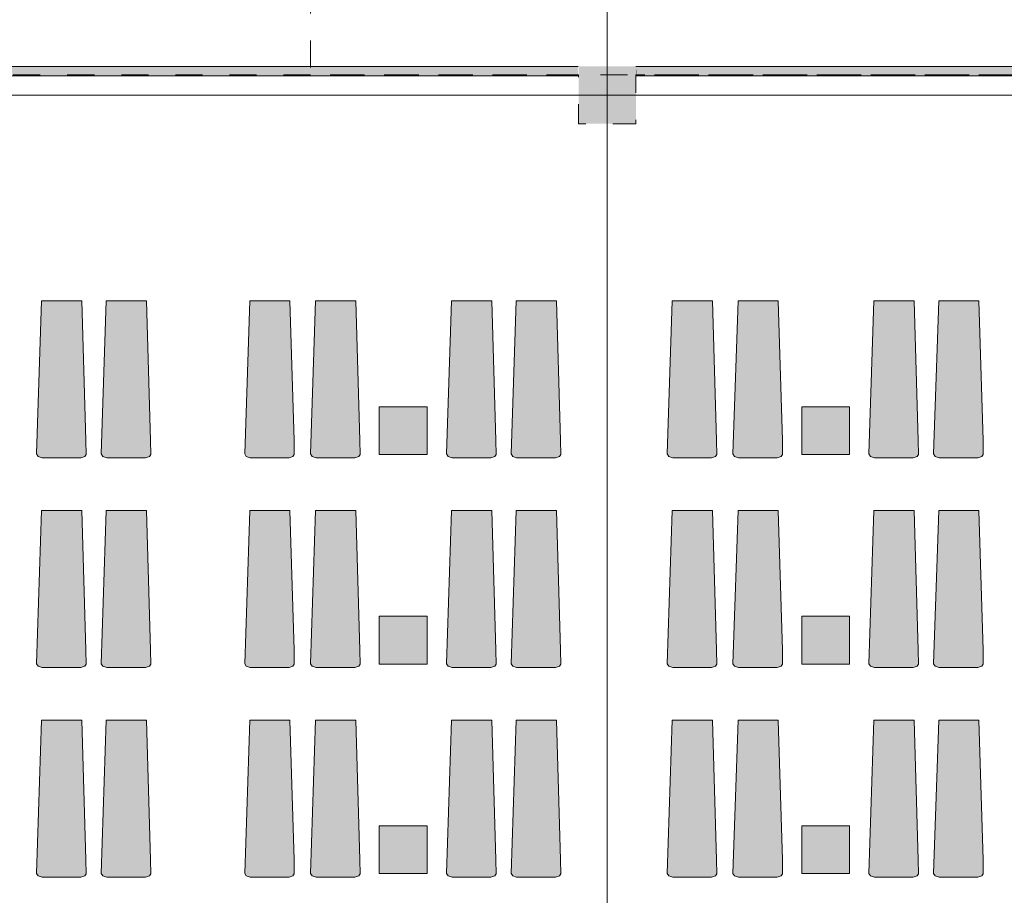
# Model space of a CAD drawing. Header units: millimetres. Extents: x -14761 to 157739, y -22400 to 107990.
# Tile 239 of 256: x 92864 to 103146, y 45642 to 54787. Entities that reach past the tile are written whole.
import ezdxf

# ---------------------------------------------------------------- set-up
doc = ezdxf.new("R2010")
doc.units = ezdxf.units.MM
doc.header["$MEASUREMENT"] = 0
doc.linetypes.add('Штриховая', pattern=[564.444447, 282.222223, -282.222223])
for name, color, linetype in [('Интерьер - лежаки 2', 7, 'Continuous'), ('Конструктив - Колонны', 7, 'Continuous'), ('Конструктив - стены бассейнов жб нов', 7, 'Continuous'), ('Элемент Модели - Зона', 7, 'Continuous'), ('Элемент Модели - Оси', 7, 'Continuous')]:
    doc.layers.add(name, color=color, linetype=linetype)

msp = doc.modelspace()

# ---------------------------------------------------------------- hatches: boundary and pattern name
at = {"layer": 'Интерьер - лежаки 2', "linetype": 'Continuous', "lineweight": 0, "true_color": 0xffffff}
for points in [[(93556, 50391), (93513, 51850), (93093, 51850), (93040, 50251), (93057, 50224), (93099, 50210), (93503, 50210), (93544, 50224), (93558, 50246)], [(94232, 50391), (94189, 51850), (93769, 51850), (93715, 50251), (93732, 50224), (93774, 50210), (94179, 50210), (94220, 50224), (94234, 50246)], [(95730, 50391), (95687, 51850), (95267, 51850), (95214, 50251), (95230, 50224), (95272, 50210), (95677, 50210), (95718, 50224), (95732, 50246)], [(96417, 50391), (96374, 51850), (95954, 51850), (95901, 50251), (95918, 50224), (95960, 50210), (96364, 50210), (96405, 50224), (96419, 50246)], [(97837, 50391), (97794, 51850), (97374, 51850), (97320, 50251), (97337, 50224), (97379, 50210), (97784, 50210), (97825, 50224), (97839, 50246)], [(98512, 50391), (98469, 51850), (98049, 51850), (97996, 50251), (98013, 50224), (98054, 50210), (98459, 50210), (98500, 50224), (98514, 50246)], [(100142, 50391), (100099, 51850), (99679, 51850), (99625, 50251), (99642, 50224), (99684, 50210), (100089, 50210), (100129, 50224), (100143, 50246)], [(100829, 50391), (100786, 51850), (100366, 51850), (100313, 50251), (100329, 50224), (100371, 50210), (100776, 50210), (100817, 50224), (100831, 50246)], [(102248, 50391), (102205, 51850), (101785, 51850), (101732, 50251), (101749, 50224), (101790, 50210), (102195, 50210), (102236, 50224), (102250, 50246)], [(102924, 50391), (102881, 51850), (102461, 51850), (102407, 50251), (102424, 50224), (102466, 50210), (102871, 50210), (102911, 50224), (102926, 50246)], [(97119, 50744), (96619, 50744), (96619, 50244), (97119, 50244)], [(101531, 50744), (101031, 50744), (101031, 50244), (101531, 50244)], [(93556, 48201), (93513, 49660), (93093, 49660), (93040, 48061), (93057, 48034), (93099, 48020), (93503, 48020), (93544, 48034), (93558, 48056)], [(94232, 48201), (94189, 49660), (93769, 49660), (93715, 48061), (93732, 48034), (93774, 48020), (94179, 48020), (94220, 48034), (94234, 48056)], [(95730, 48201), (95687, 49660), (95267, 49660), (95214, 48061), (95230, 48034), (95272, 48020), (95677, 48020), (95718, 48034), (95732, 48056)], [(96417, 48201), (96374, 49660), (95954, 49660), (95901, 48061), (95918, 48034), (95960, 48020), (96364, 48020), (96405, 48034), (96419, 48056)], [(97837, 48201), (97794, 49660), (97374, 49660), (97320, 48061), (97337, 48034), (97379, 48020), (97784, 48020), (97825, 48034), (97839, 48056)], [(98512, 48201), (98469, 49660), (98049, 49660), (97996, 48061), (98013, 48034), (98054, 48020), (98459, 48020), (98500, 48034), (98514, 48056)], [(100142, 48201), (100099, 49660), (99679, 49660), (99625, 48061), (99642, 48034), (99684, 48020), (100089, 48020), (100129, 48034), (100143, 48056)], [(100829, 48201), (100786, 49660), (100366, 49660), (100313, 48061), (100329, 48034), (100371, 48020), (100776, 48020), (100817, 48034), (100831, 48056)], [(102248, 48201), (102205, 49660), (101785, 49660), (101732, 48061), (101749, 48034), (101790, 48020), (102195, 48020), (102236, 48034), (102250, 48056)], [(102924, 48201), (102881, 49660), (102461, 49660), (102407, 48061), (102424, 48034), (102466, 48020), (102871, 48020), (102911, 48034), (102926, 48056)], [(97119, 48556), (96619, 48556), (96619, 48056), (97119, 48056)], [(101531, 48556), (101031, 48556), (101031, 48056), (101531, 48056)], [(93556, 46011), (93513, 47470), (93093, 47470), (93040, 45871), (93057, 45844), (93099, 45830), (93503, 45830), (93544, 45844), (93558, 45866)], [(94232, 46011), (94189, 47470), (93769, 47470), (93715, 45871), (93732, 45844), (93774, 45830), (94179, 45830), (94220, 45844), (94234, 45866)], [(95730, 46011), (95687, 47470), (95267, 47470), (95214, 45871), (95230, 45844), (95272, 45830), (95677, 45830), (95718, 45844), (95732, 45866)], [(96417, 46011), (96374, 47470), (95954, 47470), (95901, 45871), (95918, 45844), (95960, 45830), (96364, 45830), (96405, 45844), (96419, 45866)], [(97837, 46011), (97794, 47470), (97374, 47470), (97320, 45871), (97337, 45844), (97379, 45830), (97784, 45830), (97825, 45844), (97839, 45866)], [(98512, 46011), (98469, 47470), (98049, 47470), (97996, 45871), (98013, 45844), (98054, 45830), (98459, 45830), (98500, 45844), (98514, 45866)], [(100142, 46011), (100099, 47470), (99679, 47470), (99625, 45871), (99642, 45844), (99684, 45830), (100089, 45830), (100129, 45844), (100143, 45866)], [(100829, 46011), (100786, 47470), (100366, 47470), (100313, 45871), (100329, 45844), (100371, 45830), (100776, 45830), (100817, 45844), (100831, 45866)], [(102248, 46011), (102205, 47470), (101785, 47470), (101732, 45871), (101749, 45844), (101790, 45830), (102195, 45830), (102236, 45844), (102250, 45866)], [(102924, 46011), (102881, 47470), (102461, 47470), (102407, 45871), (102424, 45844), (102466, 45830), (102871, 45830), (102911, 45844), (102926, 45866)], [(97119, 46368), (96619, 46368), (96619, 45868), (97119, 45868)], [(101531, 46368), (101031, 46368), (101031, 45868), (101531, 45868)]]:
    msp.add_hatch(color=7, dxfattribs=at).paths.add_polyline_path(points)
at = {"layer": 'Конструктив - Колонны', "linetype": 'Continuous', "lineweight": 0, "true_color": 0x000000}
msp.add_hatch(color=18, dxfattribs=at).paths.add_polyline_path([(99300, 54300), (98700, 54300), (98700, 53700), (99300, 53700), (99300, 54200), (99300, 54212), (99300, 54287)])
at = {"layer": 'Конструктив - стены бассейнов жб нов', "linetype": 'Continuous', "lineweight": 0, "true_color": 0x000000}
for points in [[(90650, 54300), (90650, 54287), (98695, 54287), (98695, 54300)], [(99300, 54287), (99301, 54287), (99300, 54300)], [(106200, 54300), (99300, 54300), (99301, 54287), (106200, 54287)], [(90650, 54212), (98695, 54212), (98695, 54287), (90650, 54287)], [(90650, 54200), (98695, 54200), (98695, 54212), (90650, 54212)], [(99304, 54212), (99301, 54287), (99300, 54287), (99300, 54212)], [(99300, 54212), (99300, 54200), (99305, 54200), (99304, 54212)], [(99304, 54212), (106200, 54212), (106200, 54287), (99301, 54287)], [(99304, 54212), (99305, 54200), (99305, 54212)], [(99305, 54200), (106200, 54200), (106200, 54212), (99305, 54212)]]:
    msp.add_hatch(color=18, dxfattribs=at).paths.add_polyline_path(points)

# ---------------------------------------------------------------- linework, layer by layer
at = {"layer": 'Интерьер - лежаки 2', "color": 7, "linetype": 'Continuous', "lineweight": 15}
for p, q in [((97119, 50744), (96619, 50744)), ((96619, 50744), (96619, 50244)), ((97119, 50244), (97119, 50744)), ((101531, 50744), (101031, 50744)), ((101031, 50744), (101031, 50244)), ((101531, 50244), (101531, 50744)), ((96619, 50244), (97119, 50244)), ((101031, 50244), (101531, 50244)), ((97119, 48556), (96619, 48556)), ((96619, 48556), (96619, 48056)), ((97119, 48056), (97119, 48556)), ((101531, 48556), (101031, 48556)), ((101031, 48556), (101031, 48056)), ((101531, 48056), (101531, 48556)), ((96619, 48056), (97119, 48056)), ((101031, 48056), (101531, 48056)), ((97119, 46368), (96619, 46368)), ((96619, 46368), (96619, 45868)), ((97119, 45868), (97119, 46368)), ((101531, 46368), (101031, 46368)), ((101031, 46368), (101031, 45868)), ((101531, 45868), (101531, 46368)), ((96619, 45868), (97119, 45868)), ((101031, 45868), (101531, 45868))]:
    msp.add_line(p, q, dxfattribs=at)
at = {"layer": 'Интерьер - лежаки 2', "color": 7, "linetype": 'Continuous', "lineweight": 15, "flags": 128}
for points in [[(93556, 50391), (93558, 50246), (93544, 50224), (93503, 50210), (93099, 50210), (93057, 50224), (93040, 50251), (93093, 51850), (93513, 51850)], [(94232, 50391), (94234, 50246), (94220, 50224), (94179, 50210), (93774, 50210), (93732, 50224), (93715, 50251), (93769, 51850), (94189, 51850)], [(95730, 50391), (95732, 50246), (95718, 50224), (95677, 50210), (95272, 50210), (95230, 50224), (95214, 50251), (95267, 51850), (95687, 51850)], [(96417, 50391), (96419, 50246), (96405, 50224), (96364, 50210), (95960, 50210), (95918, 50224), (95901, 50251), (95954, 51850), (96374, 51850)], [(97837, 50391), (97839, 50246), (97825, 50224), (97784, 50210), (97379, 50210), (97337, 50224), (97320, 50251), (97374, 51850), (97794, 51850)], [(98512, 50391), (98514, 50246), (98500, 50224), (98459, 50210), (98054, 50210), (98013, 50224), (97996, 50251), (98049, 51850), (98469, 51850)], [(100142, 50391), (100143, 50246), (100129, 50224), (100089, 50210), (99684, 50210), (99642, 50224), (99625, 50251), (99679, 51850), (100099, 51850)], [(100829, 50391), (100831, 50246), (100817, 50224), (100776, 50210), (100371, 50210), (100329, 50224), (100313, 50251), (100366, 51850), (100786, 51850)], [(102248, 50391), (102250, 50246), (102236, 50224), (102195, 50210), (101790, 50210), (101749, 50224), (101732, 50251), (101785, 51850), (102205, 51850)], [(102924, 50391), (102926, 50246), (102911, 50224), (102871, 50210), (102466, 50210), (102424, 50224), (102407, 50251), (102461, 51850), (102881, 51850)], [(93556, 48201), (93558, 48056), (93544, 48034), (93503, 48020), (93099, 48020), (93057, 48034), (93040, 48061), (93093, 49660), (93513, 49660)], [(94232, 48201), (94234, 48056), (94220, 48034), (94179, 48020), (93774, 48020), (93732, 48034), (93715, 48061), (93769, 49660), (94189, 49660)], [(95730, 48201), (95732, 48056), (95718, 48034), (95677, 48020), (95272, 48020), (95230, 48034), (95214, 48061), (95267, 49660), (95687, 49660)], [(96417, 48201), (96419, 48056), (96405, 48034), (96364, 48020), (95960, 48020), (95918, 48034), (95901, 48061), (95954, 49660), (96374, 49660)], [(97837, 48201), (97839, 48056), (97825, 48034), (97784, 48020), (97379, 48020), (97337, 48034), (97320, 48061), (97374, 49660), (97794, 49660)], [(98512, 48201), (98514, 48056), (98500, 48034), (98459, 48020), (98054, 48020), (98013, 48034), (97996, 48061), (98049, 49660), (98469, 49660)], [(100142, 48201), (100143, 48056), (100129, 48034), (100089, 48020), (99684, 48020), (99642, 48034), (99625, 48061), (99679, 49660), (100099, 49660)], [(100829, 48201), (100831, 48056), (100817, 48034), (100776, 48020), (100371, 48020), (100329, 48034), (100313, 48061), (100366, 49660), (100786, 49660)], [(102248, 48201), (102250, 48056), (102236, 48034), (102195, 48020), (101790, 48020), (101749, 48034), (101732, 48061), (101785, 49660), (102205, 49660)], [(102924, 48201), (102926, 48056), (102911, 48034), (102871, 48020), (102466, 48020), (102424, 48034), (102407, 48061), (102461, 49660), (102881, 49660)], [(93556, 46011), (93558, 45866), (93544, 45844), (93503, 45830), (93099, 45830), (93057, 45844), (93040, 45871), (93093, 47470), (93513, 47470)], [(94232, 46011), (94234, 45866), (94220, 45844), (94179, 45830), (93774, 45830), (93732, 45844), (93715, 45871), (93769, 47470), (94189, 47470)], [(95730, 46011), (95732, 45866), (95718, 45844), (95677, 45830), (95272, 45830), (95230, 45844), (95214, 45871), (95267, 47470), (95687, 47470)], [(96417, 46011), (96419, 45866), (96405, 45844), (96364, 45830), (95960, 45830), (95918, 45844), (95901, 45871), (95954, 47470), (96374, 47470)], [(97837, 46011), (97839, 45866), (97825, 45844), (97784, 45830), (97379, 45830), (97337, 45844), (97320, 45871), (97374, 47470), (97794, 47470)], [(98512, 46011), (98514, 45866), (98500, 45844), (98459, 45830), (98054, 45830), (98013, 45844), (97996, 45871), (98049, 47470), (98469, 47470)], [(100142, 46011), (100143, 45866), (100129, 45844), (100089, 45830), (99684, 45830), (99642, 45844), (99625, 45871), (99679, 47470), (100099, 47470)], [(100829, 46011), (100831, 45866), (100817, 45844), (100776, 45830), (100371, 45830), (100329, 45844), (100313, 45871), (100366, 47470), (100786, 47470)], [(102248, 46011), (102250, 45866), (102236, 45844), (102195, 45830), (101790, 45830), (101749, 45844), (101732, 45871), (101785, 47470), (102205, 47470)], [(102924, 46011), (102926, 45866), (102911, 45844), (102871, 45830), (102466, 45830), (102424, 45844), (102407, 45871), (102461, 47470), (102881, 47470)]]:
    msp.add_lwpolyline(points, close=True, dxfattribs=at)
at = {"layer": 'Конструктив - Колонны', "color": 7, "linetype": 'Continuous', "lineweight": 15}
for p, q in [((99000, 54080), (99000, 54380)), ((98920, 54000), (98620, 54000)), ((99080, 54000), (99380, 54000)), ((99000, 53920), (99000, 53620))]:
    msp.add_line(p, q, dxfattribs=at)
msp.add_point((99000, 54000), dxfattribs=at)
at = {"layer": 'Конструктив - стены бассейнов жб нов', "color": 7, "linetype": 'Continuous', "lineweight": 15, "flags": 128}
for points in [[(98695, 54300), (90650, 54300)], [(106200, 54300), (99300, 54300)], [(90655, 54200), (98695, 54200)], [(99305, 54200), (106200, 54200)]]:
    msp.add_lwpolyline(points, dxfattribs=at)
at = {"layer": 'Элемент Модели - Зона', "color": 7, "linetype": 'Штриховая', "lineweight": 15, "flags": 128}
for points in [[(95900, 63600), (95900, 54212), (124800, 54212), (124800, 58701), (126249, 60150), (130530, 60150), (130530, 71750), (95900, 71750)], [(36150, 44957), (36110, 44957), (36110, 36320), (41880, 36320), (41880, 39142), (45143, 42405), (45157, 42391), (45157, 42420), (63300, 42420), (63300, 42400), (77400, 42400), (77400, 42420), (114081, 42420), (117317, 39177), (117320, 38842), (117320, 36305), (117360, 36305), (117360, 34300), (117120, 34300), (117120, 35700), (116700, 35700), (116700, 36100), (108300, 36100), (108300, 35700), (107700, 35700), (107700, 36100), (99320, 36100), (99320, 26970), (107700, 26970), (107700, 27650), (108300, 27650), (108300, 26460), (112380, 26460), (112380, 27370), (112500, 27370), (112500, 21180), (117120, 21180), (117120, 26250), (116650, 26250), (116650, 27750), (117120, 27750), (117120, 32800), (117360, 32800), (117360, 20150), (117120, 20150), (117120, 20940), (99320, 20940), (99320, 14650), (117120, 14650), (117120, 17700), (116700, 17700), (116700, 18326), (117120, 18326), (117120, 18650), (117360, 18650), (117360, 18320), (120850, 18320), (120850, 37205), (120239, 37205), (120239, 45000), (125700, 45000), (125700, 45300), (126300, 45300), (126300, 45000), (141025, 45000), (141025, 45100), (140125, 45100), (140125, 47500), (132700, 47500), (132700, 53680), (130530, 53680), (130530, 54300), (129183, 54300), (126300, 54300), (126300, 53700), (125700, 53700), (125700, 54212), (124800, 54212), (117300, 54212), (117300, 53700), (116700, 53700), (116700, 54212), (108300, 54212), (108300, 53700), (107700, 53700), (107700, 54212), (99300, 54212), (99300, 53700), (98700, 53700), (98700, 54212), (90650, 54212), (90650, 53700), (90050, 53700), (89950, 53700), (89950, 48633), (77450, 48633), (77450, 53800), (77450, 61690), (77460, 61690), (77460, 67850), (74720, 67850), (74720, 59730), (73965, 59730), (73965, 54212), (72300, 54212), (72300, 53700), (71700, 53700), (71700, 54212), (63300, 54212), (63300, 53700), (62700, 53700), (62700, 54212), (61025, 54212), (61025, 46500), (61025, 45000), (54300, 45000), (54300, 44700), (53700, 44700), (53700, 45000), (45300, 45000), (45300, 44700), (44700, 44700), (44700, 45000), (36750, 45000), (36750, 44700), (36150, 44700)]]:
    msp.add_lwpolyline(points, close=True, dxfattribs=at)
at = {"layer": 'Элемент Модели - Оси', "color": 7, "linetype": 'Continuous', "lineweight": 15}
for p, q in [((99000, 92200), (99000, -1975)), ((-12761, 54000), (155650, 54000))]:
    msp.add_line(p, q, dxfattribs=at)

doc.saveas('drawing.dxf')
